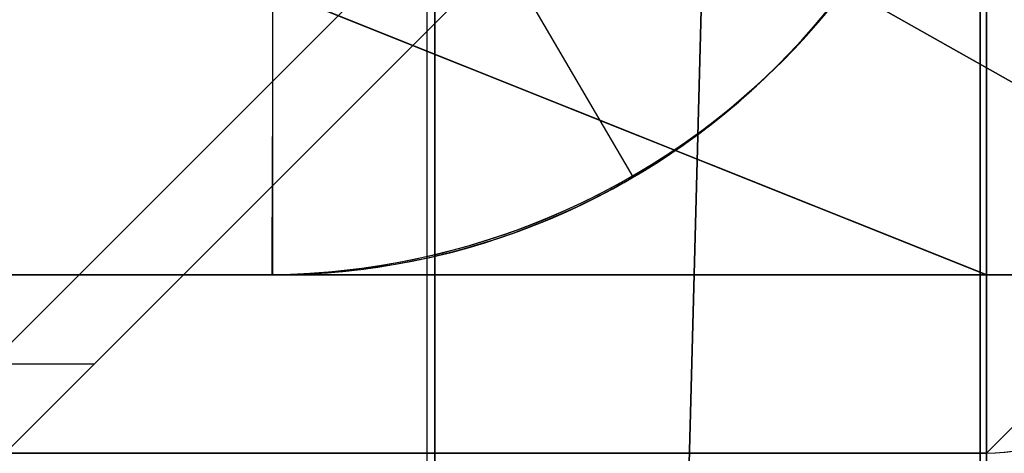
# Model space of a CAD drawing. Extents: x -8 to 8, y 0 to 107.
# Tile 168 of 256: x 5.713 to 5.989, y 18.002 to 18.123. Entities that reach past the tile are written whole.
import ezdxf

# ---------------------------------------------------------------- set-up
doc = ezdxf.new("R2010")
doc.units = 0
for name, color, linetype in [('COUPLER', 7, 'CONTINUOUS'), ('COUPLER_CASE', 7, 'CONTINUOUS'), ('COUPLER_PCB', 7, 'CONTINUOUS')]:
    doc.layers.add(name, color=color, linetype=linetype)

msp = doc.modelspace()

# ---------------------------------------------------------------- linework, layer by layer
at = {"layer": 'COUPLER', "color": 254}
for p, q in [((5.908596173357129, 18.301628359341, 10.74162950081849), (5.892884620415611, 17.70162835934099, 10.74162950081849)), ((5.908596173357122, 18.30162835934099, 47.549620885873), (5.892884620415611, 17.70162835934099, 47.549620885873)), ((5.892884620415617, 17.70162835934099, 29.14562519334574), (5.908596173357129, 18.30162835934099, 29.14562519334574))]:
    msp.add_line(p, q, dxfattribs=at)
at = {"layer": 'COUPLER_CASE', "color": 9}
for p, q in [((5.827172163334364, 24.34500243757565, 140.4509875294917), (5.827172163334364, 16.18216687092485, 140.4509875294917)), ((5.982172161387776, 17.53808126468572, 79.4104522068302), (5.982172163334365, 20.53910964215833, 79.41045248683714)), ((5.982172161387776, 17.53808126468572, 53.91045220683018), (5.982172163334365, 20.53910964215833, 53.91045248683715)), ((5.982172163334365, 20.53910964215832, 95.91045248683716), (5.982172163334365, 17.53808126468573, 95.91045235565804)), ((5.982172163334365, 20.53910964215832, 70.41045248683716), (5.982172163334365, 17.53808126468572, 70.41045235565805)), ((5.982172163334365, 17.53808126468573, 87.66045230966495), (5.982172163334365, 20.53910964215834, 87.66045230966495)), ((5.982172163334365, 17.53808126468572, 62.16045230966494), (5.982172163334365, 20.53910964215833, 62.16045230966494)), ((5.829394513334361, 17.53408064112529, 47.59475511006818), (5.829394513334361, 18.19726492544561, 47.59475511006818)), ((5.829394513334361, 18.19726492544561, 10.74162950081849), (5.829394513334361, 17.53408064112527, 10.74162950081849)), ((5.829394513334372, 17.53408064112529, 29.16819230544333), (5.829394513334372, 18.19726492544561, 29.16819230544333))]:
    msp.add_line(p, q, dxfattribs=at)
at = {"layer": 'COUPLER_CASE', "color": 9, "extrusion": (0.9999999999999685, -2.04190853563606e-07, -1.462660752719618e-07)}
msp.add_arc((11.43690689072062, 102.4033463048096, 5.827153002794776), 9.098437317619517, 359.5408113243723, 71.52204887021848, dxfattribs=at)
at = {"layer": 'COUPLER_CASE', "color": 9, "extrusion": (1, 2.123913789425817e-10, -2.974153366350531e-10)}
msp.add_arc((11.43620003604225, 102.4028415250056, 5.827172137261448), 9.099138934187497, 359.5440199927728, 71.5188402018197, dxfattribs=at)
at = {"layer": 'COUPLER_CASE', "color": 9, "extrusion": (0.9601928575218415, 0.02514353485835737, 0.2782040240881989)}
msp.add_arc((11.62547639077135, 96.50231818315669, 35.54864112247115), 8.749999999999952, 23.05977350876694, 72.85473115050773, dxfattribs=at)
at = {"layer": 'COUPLER_PCB', "color": 254}
for p, q in [((5.983960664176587, 17.74889150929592, 54.23545236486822), (5.983960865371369, 22.35168941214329, 54.23545256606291)), ((5.983960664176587, 17.74889140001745, 79.73545236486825), (5.983960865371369, 22.35168930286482, 79.73545256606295)), ((5.983960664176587, 17.74889081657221, 70.08545236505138), (5.983960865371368, 22.35168871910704, 70.08545256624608)), ((5.983960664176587, 17.74889070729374, 95.58545236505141), (5.983960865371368, 22.35168860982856, 95.58545256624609)), ((5.983960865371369, 22.35168941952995, 54.06045256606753), (5.983960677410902, 18.05168941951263, 54.06045237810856)), ((5.98396067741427, 18.05168940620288, 54.36045237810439), (5.983960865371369, 22.35168940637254, 54.36045256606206)), ((5.983960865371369, 22.35168931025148, 79.56045256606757), (5.983960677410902, 18.05168931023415, 79.56045237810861)), ((5.98396067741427, 18.05168929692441, 79.86045237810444), (5.983960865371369, 22.35168929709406, 79.8604525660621)), ((5.983960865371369, 22.35168872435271, 69.96045256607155), (5.983960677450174, 18.05168872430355, 69.96045237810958)), ((5.983960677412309, 18.05168871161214, 70.26045237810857), (5.983960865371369, 22.3516887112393, 70.26045256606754)), ((5.983960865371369, 22.35168861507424, 95.46045256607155), (5.983960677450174, 18.05168861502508, 95.46045237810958)), ((5.983960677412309, 18.05168860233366, 95.7604523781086), (5.983960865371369, 22.35168860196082, 95.76045256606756)), ((5.783960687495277, 18.2516887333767, 69.91045238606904), (5.783859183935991, 18.05168876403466, 69.710452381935)), ((5.783960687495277, 18.25168862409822, 95.41045238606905), (5.783859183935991, 18.05168865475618, 95.210452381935)), ((5.783960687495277, 18.2516887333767, 69.91045238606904), (5.78385919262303, 18.05168876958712, 69.71045237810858)), ((5.783960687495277, 18.25168862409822, 95.41045238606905), (5.78385919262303, 18.05168866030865, 95.2104523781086)), ((5.884958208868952, 18.07914381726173, 69.71052176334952), (5.78396068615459, 18.25168873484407, 69.91045238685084)), ((5.884958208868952, 18.07914370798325, 95.21052176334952), (5.78396068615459, 18.2516886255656, 95.41045238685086)), ((5.783960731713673, 18.05168940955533, 54.61045236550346), (5.783960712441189, 18.25168941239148, 54.41045239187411)), ((5.783960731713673, 18.05168930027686, 80.11045236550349), (5.783960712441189, 18.251689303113, 79.91045239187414)), ((5.479693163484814, 17.80168929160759, 57.48045236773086), (5.904693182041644, 18.22668925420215, 57.90545238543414)), ((5.479693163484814, 17.80168918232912, 82.98045236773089), (5.904693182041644, 18.22668914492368, 83.40545238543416)), ((5.904693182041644, 18.22668935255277, 55.65545238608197), (5.479693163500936, 17.80168935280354, 56.08045236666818)), ((5.479693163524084, 17.80168932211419, 56.78045236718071), (5.904693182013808, 18.22668930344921, 56.78045238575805)), ((5.904693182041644, 18.2266892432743, 81.155452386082), (5.479693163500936, 17.80168924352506, 81.58045236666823)), ((5.479693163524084, 17.80168921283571, 82.28045236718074), (5.904693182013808, 18.22668919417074, 82.28045238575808)), ((5.933960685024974, 18.22668888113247, 66.41045238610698), (5.508960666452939, 17.80168888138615, 66.83545236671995)), ((5.508960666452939, 17.80168882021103, 68.23545236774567), (5.933960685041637, 18.22668878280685, 68.66045238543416)), ((5.933960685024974, 18.226688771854, 91.910452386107), (5.508960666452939, 17.80168877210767, 92.33545236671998)), ((5.508960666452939, 17.80168871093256, 93.73545236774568), (5.933960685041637, 18.22668867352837, 94.16045238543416)), ((5.508960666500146, 17.80168885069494, 67.53545236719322), (5.933960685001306, 18.22668883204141, 67.53545238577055)), ((5.508960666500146, 17.80168874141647, 93.03545236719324), (5.933960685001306, 18.22668872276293, 93.03545238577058)), ((5.733955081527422, 18.15169143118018, 59.50932218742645), (5.983976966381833, 18.05168266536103, 59.50932218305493)), ((5.733955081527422, 18.1516913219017, 85.00932218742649), (5.983976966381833, 18.05168255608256, 85.00932218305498)), ((5.733958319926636, 18.1516899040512, 64.81158185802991), (5.983978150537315, 18.05168195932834, 64.81158185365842)), ((5.733958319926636, 18.15168979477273, 90.31158185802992), (5.983978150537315, 18.05168185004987, 90.31158185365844)), ((5.983965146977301, 18.05168890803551, 59.20896187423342), (5.733959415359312, 18.15169243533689, 59.20897569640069)), ((5.983965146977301, 18.05168879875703, 84.70896187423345), (5.733959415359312, 18.15169232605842, 84.70897569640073)), ((5.983964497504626, 18.05168885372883, 65.1119424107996), (5.733960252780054, 18.15169173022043, 65.11193830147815)), ((5.983964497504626, 18.05168874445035, 90.61194241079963), (5.733960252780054, 18.15169162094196, 90.61193830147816)), ((5.984003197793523, 18.05169918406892, 59.80968568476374), (5.733962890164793, 18.15171230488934, 59.80962562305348)), ((5.984003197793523, 18.05169907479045, 85.30968568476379), (5.733962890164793, 18.15171219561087, 85.30962562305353)), ((5.733964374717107, 18.15171117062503, 64.51127914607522), (5.984006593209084, 18.05169829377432, 64.51122129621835)), ((5.733964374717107, 18.15171106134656, 90.01127914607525), (5.984006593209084, 18.05169818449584, 90.01122129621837)), ((5.733972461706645, 18.15173356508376, 59.80971645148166), (5.984015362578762, 18.05174094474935, 59.80971644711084)), ((5.733972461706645, 18.15173345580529, 85.30971645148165), (5.984015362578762, 18.05174083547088, 85.30971644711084)), ((5.733974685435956, 18.15173247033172, 64.51118831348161), (5.984018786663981, 18.05173936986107, 64.51118830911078)), ((5.733974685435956, 18.15173236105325, 90.01118831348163), (5.984018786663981, 18.0517392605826, 90.01118830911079)), ((5.909697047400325, 18.15169413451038, 58.78471493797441), (5.998083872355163, 18.10169351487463, 58.87310283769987)), ((5.909697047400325, 18.1516940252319, 84.28471493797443), (5.998083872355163, 18.10169340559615, 84.3731028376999)), ((5.998083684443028, 18.10169322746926, 65.44780173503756), (5.909697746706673, 18.15169333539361, 65.53618956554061)), ((5.998083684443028, 18.10169311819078, 90.94780173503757), (5.909697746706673, 18.15169322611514, 91.03618956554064)), ((5.858972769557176, 18.10168436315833, 59.20896420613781), (5.858972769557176, 18.10168433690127, 59.80965564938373)), ((5.858972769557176, 18.10168425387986, 84.70896420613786), (5.858972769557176, 18.1016842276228, 85.30965564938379)), ((5.858975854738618, 18.10168289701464, 64.51125022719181), (5.858975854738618, 18.10168287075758, 65.11194189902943)), ((5.858975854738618, 18.10168278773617, 90.01125022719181), (5.858975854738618, 18.10168276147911, 90.61194189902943)), ((5.783859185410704, 18.05168876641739, 69.71045237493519), (5.783875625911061, 18.08408359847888, 69.74284721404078)), ((5.783859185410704, 18.05168865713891, 95.21045237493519), (5.783875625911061, 18.08408348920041, 95.24284721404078)), ((5.983960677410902, 18.05168941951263, 54.06045237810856), (-5.616039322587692, 18.05168992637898, 54.06045237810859)), ((-5.616039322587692, 18.05168991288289, 54.36045237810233), (5.98396067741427, 18.05168940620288, 54.36045237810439)), ((5.983960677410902, 18.05168931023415, 79.56045237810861), (-5.616039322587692, 18.0516898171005, 79.56045237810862)), ((-5.616039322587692, 18.05168980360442, 79.86045237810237), (5.98396067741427, 18.05168929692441, 79.86045237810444)), ((5.983960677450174, 18.05168872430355, 69.96045237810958), (-5.616039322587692, 18.05168923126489, 69.96045237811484)), ((-5.616039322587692, 18.05168921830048, 70.2604523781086), (5.983960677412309, 18.05168871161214, 70.26045237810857)), ((5.983960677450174, 18.05168861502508, 95.46045237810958), (-5.616039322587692, 18.05168912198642, 95.46045237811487)), ((-5.616039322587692, 18.05168910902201, 95.76045237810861), (5.983960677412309, 18.05168860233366, 95.7604523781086)), ((5.783859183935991, 18.05168876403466, 69.710452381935), (-5.116347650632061, 18.05168933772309, 69.71045236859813)), ((5.783859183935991, 18.05168865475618, 95.210452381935), (-5.116347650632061, 18.05168922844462, 95.21045236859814)), ((-5.116282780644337, 18.05168996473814, 54.61045236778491), (5.783960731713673, 18.05168940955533, 54.61045236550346)), ((-5.116282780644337, 18.05168985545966, 80.11045236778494), (5.783960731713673, 18.05168930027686, 80.11045236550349)), ((4.083960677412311, 18.05168930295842, 58.61045237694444), (5.783960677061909, 18.05168922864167, 58.61045237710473)), ((4.083960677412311, 18.05168919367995, 84.11045237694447), (5.783960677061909, 18.0516891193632, 84.11045237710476)), ((5.783960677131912, 18.0516889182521, 65.71045237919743), (4.083960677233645, 18.05168899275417, 65.71045237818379)), ((5.783960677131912, 18.05168880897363, 91.21045237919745), (4.083960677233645, 18.05168888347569, 91.21045237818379)), ((4.583960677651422, 18.05168941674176, 55.51045237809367), (5.783960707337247, 18.05168936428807, 55.51045237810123)), ((4.583960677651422, 18.05168930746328, 81.0104523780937), (5.783960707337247, 18.05168925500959, 81.01045237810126)), ((5.783960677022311, 18.05168925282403, 58.06045237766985), (4.583960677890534, 18.05168930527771, 58.06045237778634)), ((5.783960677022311, 18.05168914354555, 83.56045237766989), (4.583960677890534, 18.05168919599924, 83.56045237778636)), ((4.583960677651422, 18.05168894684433, 66.26045237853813), (5.783960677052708, 18.05168889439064, 66.2604523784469)), ((4.583960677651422, 18.05168883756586, 91.76045237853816), (5.783960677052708, 18.05168878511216, 91.76045237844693)), ((5.783960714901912, 18.0516887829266, 68.81045237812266), (4.583960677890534, 18.05168883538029, 68.81045237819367)), ((5.783960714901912, 18.05168867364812, 94.31045237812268), (4.583960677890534, 18.05168872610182, 94.3104523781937)), ((5.784616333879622, 18.05168990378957, 69.7104523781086), (5.783859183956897, 18.05168876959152, 69.71045237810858)), ((5.784616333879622, 18.05168979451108, 95.21045237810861), (5.783859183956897, 18.05168866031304, 95.21045237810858)), ((5.783859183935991, 18.05168876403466, 69.710452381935), (5.783859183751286, 18.05168878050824, 69.16045237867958)), ((5.783859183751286, 18.05168878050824, 69.16045237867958), (5.783960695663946, 18.05168877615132, 68.96545257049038)), ((5.783859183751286, 18.05168878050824, 69.16045237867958), (5.783859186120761, 18.05168875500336, 69.71045237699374)), ((5.783859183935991, 18.05168876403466, 69.710452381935), (5.783960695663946, 18.05168877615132, 68.96545257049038)), ((5.783859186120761, 18.05168875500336, 69.71045237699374), (5.783859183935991, 18.05168876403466, 69.710452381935)), ((5.783859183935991, 18.05168865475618, 95.210452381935), (5.783859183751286, 18.05168867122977, 94.6604523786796)), ((5.783859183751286, 18.05168867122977, 94.6604523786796), (5.783960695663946, 18.05168866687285, 94.46545257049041)), ((5.783859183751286, 18.05168867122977, 94.6604523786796), (5.783859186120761, 18.05168864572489, 95.21045237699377)), ((5.783859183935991, 18.05168865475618, 95.210452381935), (5.783960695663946, 18.05168866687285, 94.46545257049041)), ((5.783859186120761, 18.05168864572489, 95.21045237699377), (5.783859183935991, 18.05168865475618, 95.210452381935)), ((5.78385919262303, 18.05168876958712, 69.71045237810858), (5.783859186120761, 18.05168875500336, 69.71045237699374)), ((5.78385919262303, 18.05168866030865, 95.2104523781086), (5.783859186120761, 18.05168864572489, 95.21045237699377)), ((5.783960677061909, 18.05168922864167, 58.61045237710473), (5.783960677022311, 18.05168925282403, 58.06045237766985)), ((5.783960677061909, 18.0516891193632, 84.11045237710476), (5.783960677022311, 18.05168914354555, 83.56045237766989)), ((5.783960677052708, 18.05168889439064, 66.2604523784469), (5.783960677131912, 18.0516889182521, 65.71045237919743)), ((5.783960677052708, 18.05168878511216, 91.76045237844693), (5.783960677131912, 18.05168880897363, 91.21045237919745)), ((5.783960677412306, 18.05168874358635, 69.71045237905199), (5.783960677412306, 18.05168877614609, 68.96557240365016)), ((5.783960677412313, 18.05168877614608, 68.96557240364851), (5.783960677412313, 18.05168877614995, 68.96548392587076)), ((5.783960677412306, 18.05168863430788, 95.21045237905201), (5.783960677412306, 18.05168866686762, 94.46557240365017)), ((5.783960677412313, 18.05168866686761, 94.46557240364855), (5.783960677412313, 18.05168866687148, 94.4654839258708)), ((5.783960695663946, 18.05168877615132, 68.96545257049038), (5.783960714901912, 18.0516887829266, 68.81045237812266)), ((5.783960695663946, 18.05168866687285, 94.46545257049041), (5.783960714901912, 18.05168867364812, 94.31045237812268)), ((5.783960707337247, 18.05168936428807, 55.51045237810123), (5.783960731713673, 18.05168940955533, 54.61045236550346)), ((5.783960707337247, 18.05168925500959, 81.01045237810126), (5.783960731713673, 18.05168930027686, 80.11045236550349)), ((5.98396067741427, 18.05168940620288, 54.36045237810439), (5.983960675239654, 18.00168940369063, 54.41045237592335)), ((5.983960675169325, 18.00168935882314, 55.43545237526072), (6.033960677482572, 18.05168935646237, 55.43545237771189)), ((5.98396067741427, 18.05168929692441, 79.86045237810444), (5.983960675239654, 18.00168929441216, 79.91045237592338)), ((5.983960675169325, 18.00168924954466, 80.93545237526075), (6.033960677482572, 18.05168924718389, 80.93545237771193)), ((6.033960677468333, 18.05168890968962, 65.66045237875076), (5.983960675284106, 18.00168891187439, 65.66045237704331)), ((6.033960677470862, 18.05168888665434, 66.18545237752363), (5.983960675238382, 18.00168888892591, 66.18545237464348)), ((6.033960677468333, 18.05168880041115, 91.16045237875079), (5.983960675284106, 18.00168880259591, 91.16045237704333)), ((6.033960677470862, 18.05168877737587, 91.68545237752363), (5.983960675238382, 18.00168877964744, 91.68545237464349)), ((5.983960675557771, 18.00168921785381, 58.66045237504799), (6.033960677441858, 18.05168921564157, 58.66045237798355)), ((5.983960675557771, 18.00168910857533, 84.16045237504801), (6.033960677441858, 18.0516891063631, 84.16045237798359)), ((5.983964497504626, 18.05168885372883, 65.1119424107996), (5.984006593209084, 18.05169829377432, 64.51122129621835)), ((5.983964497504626, 18.05168874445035, 90.61194241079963), (5.984006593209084, 18.05169818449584, 90.01122129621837)), ((5.984003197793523, 18.05169918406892, 59.80968568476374), (5.983965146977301, 18.05168890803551, 59.20896187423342)), ((5.984003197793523, 18.05169907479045, 85.30968568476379), (5.983965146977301, 18.05168879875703, 84.70896187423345)), ((6.033960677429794, 18.05168893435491, 65.09617622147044), (5.983966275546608, 18.05168893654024, 65.09617622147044)), ((6.033960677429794, 18.05168882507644, 90.59617622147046), (5.983966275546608, 18.05168882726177, 90.59617622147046)), ((6.033960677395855, 18.05168919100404, 59.2247286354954), (5.983966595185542, 18.05168919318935, 59.2247286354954)), ((6.033960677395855, 18.05168908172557, 84.72472863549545), (5.983966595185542, 18.05168908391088, 84.72472863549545)), ((6.033960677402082, 18.05168916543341, 59.80971644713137), (5.984003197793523, 18.05169918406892, 59.80968568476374)), ((6.033960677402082, 18.05168905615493, 85.3097164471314), (5.984003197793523, 18.05169907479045, 85.30968568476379)), ((6.033960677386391, 18.05168916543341, 59.80971644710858), (5.984003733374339, 18.05168916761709, 59.80971644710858)), ((6.033960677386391, 18.05168905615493, 85.30971644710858), (5.984003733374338, 18.05168905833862, 85.30971644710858)), ((6.033960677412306, 18.05168895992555, 64.51118830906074), (5.984006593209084, 18.05169829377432, 64.51122129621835)), ((6.033960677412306, 18.05168885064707, 90.01118830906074), (5.984006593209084, 18.05169818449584, 90.01122129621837)), ((6.033960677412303, 18.05168895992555, 64.51118830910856), (5.984007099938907, 18.05168896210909, 64.51118830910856)), ((6.033960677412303, 18.05168885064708, 90.0111883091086), (5.984007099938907, 18.05168885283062, 90.0111883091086)), ((5.733960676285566, 18.02668888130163, 66.61045237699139), (4.783960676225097, 18.02668892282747, 66.61045237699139)), ((5.733960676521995, 18.0266888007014, 68.46045237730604), (4.78396067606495, 18.02668884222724, 68.46045237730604)), ((5.733960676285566, 18.02668877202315, 92.11045237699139), (4.783960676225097, 18.02668881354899, 92.11045237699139)), ((5.733960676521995, 18.02668869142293, 93.96045237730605), (4.78396067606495, 18.02668873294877, 93.96045237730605)), ((5.721460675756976, 18.01418888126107, 66.62295237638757), (5.721460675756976, 18.01418880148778, 68.4479523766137)), ((5.721460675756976, 18.0141887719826, 92.1229523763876), (5.721460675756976, 18.01418869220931, 93.94795237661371)), ((5.983960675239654, 18.00168940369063, 54.41045237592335), (-5.616039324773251, 18.00168991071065, 54.41045237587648)), ((5.983960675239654, 18.00168929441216, 79.91045237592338), (-5.616039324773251, 18.00168980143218, 79.91045237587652)), ((-5.616039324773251, 18.00168923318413, 69.91045237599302), (5.983960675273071, 18.00168872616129, 69.91045237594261)), ((-5.616039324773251, 18.00168912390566, 95.41045237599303), (5.983960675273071, 18.00168861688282, 95.41045237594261)), ((4.283960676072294, 18.00168929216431, 58.6604523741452), (5.983960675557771, 18.00168921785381, 58.66045237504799)), ((4.283960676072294, 18.00168918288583, 84.16045237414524), (5.983960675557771, 18.00168910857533, 84.16045237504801)), ((5.983960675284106, 18.00168891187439, 65.66045237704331), (4.28396067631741, 18.00168898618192, 65.66045237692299)), ((5.983960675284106, 18.00168880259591, 91.16045237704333), (4.28396067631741, 18.00168887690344, 91.16045237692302)), ((4.583960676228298, 18.00168942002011, 55.43545237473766), (5.983960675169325, 18.00168935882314, 55.43545237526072)), ((4.583960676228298, 18.00168931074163, 80.9354523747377), (5.983960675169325, 18.00168924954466, 80.93545237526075)), ((5.983960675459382, 18.00168924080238, 58.13545237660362), (4.583960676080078, 18.00168930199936, 58.13545237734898)), ((5.983960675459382, 18.00168913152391, 83.63545237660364), (4.583960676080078, 18.00168919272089, 83.63545237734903)), ((4.583960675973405, 18.00168895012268, 66.18545237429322), (5.983960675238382, 18.00168888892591, 66.18545237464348)), ((4.583960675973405, 18.00168884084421, 91.68545237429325), (5.983960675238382, 18.00168877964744, 91.68545237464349)), ((5.983960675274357, 18.00168877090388, 68.885452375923), (4.583960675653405, 18.00168883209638, 68.885452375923)), ((5.983960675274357, 18.00168866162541, 94.38545237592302), (4.583960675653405, 18.0016887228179, 94.38545237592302)), ((5.983960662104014, 17.70168940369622, 54.41045236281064), (5.983960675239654, 18.00168940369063, 54.41045237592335)), ((5.983960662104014, 17.70168929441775, 79.91045236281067), (5.983960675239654, 18.00168929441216, 79.91045237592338)), ((5.983960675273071, 18.00168872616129, 69.91045237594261), (5.983960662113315, 17.701688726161, 69.91045236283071)), ((5.983960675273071, 18.00168861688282, 95.41045237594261), (5.983960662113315, 17.70168861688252, 95.41045236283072)), ((5.983960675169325, 18.00168935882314, 55.43545237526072), (5.983960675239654, 18.00168940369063, 54.41045237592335)), ((5.983960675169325, 18.00168924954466, 80.93545237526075), (5.983960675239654, 18.00168929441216, 79.91045237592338)), ((5.983960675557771, 18.00168921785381, 58.66045237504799), (5.983960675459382, 18.00168924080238, 58.13545237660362)), ((5.983960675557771, 18.00168910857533, 84.16045237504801), (5.983960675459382, 18.00168913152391, 83.63545237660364)), ((5.983960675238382, 18.00168888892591, 66.18545237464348), (5.983960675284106, 18.00168891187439, 65.66045237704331)), ((5.983960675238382, 18.00168877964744, 91.68545237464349), (5.983960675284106, 18.00168880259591, 91.16045237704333)), ((5.983960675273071, 18.00168872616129, 69.91045237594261), (5.983960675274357, 18.00168877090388, 68.885452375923)), ((5.983960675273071, 18.00168861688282, 95.41045237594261), (5.983960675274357, 18.00168866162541, 94.38545237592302))]:
    msp.add_line(p, q, dxfattribs=at)
at = {"layer": 'COUPLER_PCB', "color": 254, "extrusion": (0.9999999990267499, -1.778681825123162e-05, -4.037486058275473e-05)}
msp.add_arc((18.35182428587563, 59.80993280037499, 5.981267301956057), 0.3000186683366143, 89.99836198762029, 180.0010644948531, dxfattribs=at)
at = {"layer": 'COUPLER_PCB', "color": 254, "extrusion": (0.9999999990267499, -1.778681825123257e-05, -4.037486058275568e-05)}
msp.add_arc((18.35182417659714, 85.30993277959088, 5.980237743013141), 0.3000186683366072, 89.99836198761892, 180.0010644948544, dxfattribs=at)
at = {"layer": 'COUPLER_PCB', "color": 254, "extrusion": (0.9999999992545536, -7.169375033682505e-06, 3.794064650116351e-05)}
msp.add_arc((18.35175945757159, 64.51098614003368, 5.986324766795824), 0.3000182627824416, 179.998457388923, 270.0022456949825, dxfattribs=at)
at = {"layer": 'COUPLER_PCB', "color": 254, "extrusion": (0.9999999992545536, -7.169375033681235e-06, 3.794064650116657e-05)}
msp.add_arc((18.35175934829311, 90.01098612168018, 5.987292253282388), 0.3000182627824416, 179.9984573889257, 270.0022456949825, dxfattribs=at)
at = {"layer": 'COUPLER_PCB', "color": 254, "extrusion": (-0.0002507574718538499, 0.000250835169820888, 0.999999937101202)}
msp.add_arc((5.801486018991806, 18.23415756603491, 69.71352564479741), 0.1999549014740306, 269.9579934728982, 0.0129327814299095, dxfattribs=at)
at = {"layer": 'COUPLER_PCB', "color": 254, "extrusion": (-0.0002507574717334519, 0.0002508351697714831, 0.999999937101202)}
msp.add_arc((5.807880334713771, 18.22776116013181, 95.21352404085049), 0.1999549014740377, 269.9579934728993, 0.0129327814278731, dxfattribs=at)
at = {"layer": 'COUPLER_PCB', "color": 254, "extrusion": (-2.364544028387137e-09, -4.165265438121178e-08, 0.9999999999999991)}
for centre in [(5.78396085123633, 18.2516916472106, 69.71045161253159), (5.783960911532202, 18.25169260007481, 95.21045161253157)]:
    msp.add_arc(centre, 0.1999999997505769, 269.9709241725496, 359.999996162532, dxfattribs=at)
at = {"layer": 'COUPLER_PCB', "color": 254, "extrusion": (0, -4.371138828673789e-08, 0.9999999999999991)}
for centre, radius, start, end in [((5.78396068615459, 18.25169179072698, 69.260451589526), 0.1999999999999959, 269.9884871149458, 359.9999967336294), ((5.78396068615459, 18.25169279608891, 94.76045158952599), 0.1999999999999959, 269.9884871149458, 359.9999967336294), ((5.78396068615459, 18.25169179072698, 58.36060882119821), 0.1999999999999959, 269.9999974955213, 359.9999974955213), ((5.78396068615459, 18.25169279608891, 83.86060882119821), 0.1999999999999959, 269.9999974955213, 359.9999974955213), ((5.78396068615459, 18.25169179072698, 65.96029435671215), 0.1999999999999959, 269.9999974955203, 359.9999974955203), ((5.78396068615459, 18.2516927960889, 91.46029435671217), 0.1999999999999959, 269.9999974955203, 359.9999974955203), ((5.78396068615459, 18.25169279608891, 80.56045158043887), 0.1999999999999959, 270.0000094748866, 359.9999974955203), ((5.78396068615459, 18.25169179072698, 69.3379516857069), 0.200000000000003, 269.9709217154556, 269.9854619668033), ((5.78396068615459, 18.2516927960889, 94.8379516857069), 0.200000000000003, 269.9709217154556, 269.9854619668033), ((5.983960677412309, 18.05169278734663, 80.42295158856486), 0.3500000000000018, 269.9999974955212, 359.9999974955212), ((5.983960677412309, 18.0516917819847, 65.92295158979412), 0.3500000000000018, 269.9999974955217, 359.9999974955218), ((5.983960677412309, 18.05169278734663, 91.42295158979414), 0.3500000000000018, 269.9999974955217, 359.9999974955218), ((5.983960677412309, 18.0516917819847, 69.39795158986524), 0.3500000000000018, 269.9999974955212, 359.9999974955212), ((5.983960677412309, 18.05169278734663, 94.89795158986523), 0.3500000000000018, 269.9999974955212, 359.9999974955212), ((5.983960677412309, 18.0516917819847, 54.92295158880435), 0.0499999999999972, 269.9999974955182, 359.9999974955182), ((5.983960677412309, 18.0516917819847, 65.92295158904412), 0.0499999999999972, 269.9999974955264, 359.9999974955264), ((5.983960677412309, 18.05169278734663, 91.42295158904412), 0.0499999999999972, 269.9999974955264, 359.9999974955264), ((5.983960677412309, 18.0516917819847, 69.39795158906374), 0.0499999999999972, 269.9999974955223, 359.9999974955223), ((5.983960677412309, 18.05169278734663, 94.89795158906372), 0.0499999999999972, 269.9999974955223, 359.9999974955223)]:
    msp.add_arc(centre, radius, start, end, dxfattribs=at)
at = {"layer": 'COUPLER_PCB', "color": 254, "extrusion": (5.576338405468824e-10, -4.484836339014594e-08, 0.9999999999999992)}
for centre in [(5.783960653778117, 18.25169185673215, 58.06045157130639), (5.783960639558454, 18.25169289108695, 83.5604515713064)]:
    msp.add_arc(centre, 0.1999999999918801, 269.999997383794, 359.9999975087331, dxfattribs=at)
at = {"layer": 'COUPLER_PCB', "color": 254, "extrusion": (-1.272594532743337e-08, -0.2439705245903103, 0.9697826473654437)}
msp.add_arc((5.780795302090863, 32.00860104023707, 52.43531950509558), 0.2031876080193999, 270.8923576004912, 0.8653909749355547, dxfattribs=at)
at = {"layer": 'COUPLER_PCB', "color": 254, "extrusion": (-5.168739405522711e-05, -0.2439219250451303, 0.9697948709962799)}
msp.add_arc((5.776987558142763, 32.00710427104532, 52.43661435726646), 0.2031301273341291, 270.8879210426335, 0.8933702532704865, dxfattribs=at)
at = {"layer": 'COUPLER_PCB', "color": 254, "extrusion": (-1.272602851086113e-08, -0.2439705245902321, 0.9697826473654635)}
msp.add_arc((5.780795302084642, 38.22984931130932, 77.16477703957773), 0.2031876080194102, 270.8923576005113, 0.8653909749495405, dxfattribs=at)
at = {"layer": 'COUPLER_PCB', "color": 254, "extrusion": (-5.168739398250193e-05, -0.2439219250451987, 0.9697948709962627)}
msp.add_arc((5.776987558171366, 38.22711339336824, 77.16638359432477), 0.2031301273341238, 270.8879210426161, 0.8933702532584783, dxfattribs=at)
at = {"layer": 'COUPLER_PCB', "color": 254, "extrusion": (1.281254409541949e-08, 0.2439704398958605, 0.9697826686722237)}
msp.add_arc((-5.780795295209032, -1.677970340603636, 68.12893642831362), 0.2031876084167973, 90.8923577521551, 180.8653908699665, dxfattribs=at)
at = {"layer": 'COUPLER_PCB', "color": 254, "extrusion": (2.416555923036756e-10, -4.244264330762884e-08, 0.9999999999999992)}
for centre in [(5.783960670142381, 18.25169170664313, 66.26045161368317), (5.783960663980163, 18.25169267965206, 91.76045161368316)]:
    msp.add_arc(centre, 0.1999999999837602, 269.9999973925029, 359.9999975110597, dxfattribs=at)
at = {"layer": 'COUPLER_PCB', "color": 254, "extrusion": (7.551002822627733e-10, -4.295608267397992e-08, 0.9999999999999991)}
msp.add_arc((5.783960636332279, 18.25169174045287, 66.26045160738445), 0.1999999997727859, 269.9999973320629, 359.9999975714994, dxfattribs=at)
at = {"layer": 'COUPLER_PCB', "color": 254, "extrusion": (1.281249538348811e-08, 0.2439704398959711, 0.969782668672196)}
msp.add_arc((-5.780795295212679, 4.5432759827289, 92.85839445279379), 0.2031876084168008, 90.89235775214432, 180.8653908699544, dxfattribs=at)
at = {"layer": 'COUPLER_PCB', "color": 254, "extrusion": (7.552718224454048e-10, -4.295625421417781e-08, 0.9999999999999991)}
msp.add_arc((5.783960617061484, 18.25169272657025, 91.76045160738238), 0.1999999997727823, 269.9999973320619, 359.9999975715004, dxfattribs=at)
at = {"layer": 'COUPLER_PCB', "color": 254, "extrusion": (3.33950261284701e-12, -4.373391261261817e-08, 0.9999999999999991)}
for centre in [(5.783960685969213, 18.25169179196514, 55.51045158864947), (5.783960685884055, 18.25169279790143, 81.01045158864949)]:
    msp.add_arc(centre, 0.1999999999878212, 270.0000060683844, 359.9999974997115, dxfattribs=at)
at = {"layer": 'COUPLER_PCB', "color": 254, "extrusion": (-9.599539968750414e-12, -4.372096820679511e-08, 0.9999999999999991)}
msp.add_arc((5.783960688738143, 18.25169178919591, 55.5104515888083), 0.1999999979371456, 270.0000054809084, 359.9999980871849, dxfattribs=at)
at = {"layer": 'COUPLER_PCB', "color": 254, "extrusion": (-9.649782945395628e-12, -4.372084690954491e-08, 0.9999999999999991)}
msp.add_arc((5.783960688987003, 18.2516927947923, 81.01045158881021), 0.1999999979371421, 270.0000054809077, 359.999998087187, dxfattribs=at)
at = {"layer": 'COUPLER_PCB', "color": 254, "extrusion": (-1.760589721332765e-11, -4.372930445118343e-08, 0.9999999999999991)}
msp.add_arc((5.78396068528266, 18.25169179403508, 68.81045158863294), 0.2000000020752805, 270.0000088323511, 359.9999967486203, dxfattribs=at)
at = {"layer": 'COUPLER_PCB', "color": 254, "extrusion": (-1.78276804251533e-11, -4.372901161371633e-08, 0.9999999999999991)}
msp.add_arc((5.783960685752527, 18.25169279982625, 94.31045158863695), 0.2000000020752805, 270.0000088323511, 359.9999967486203, dxfattribs=at)
at = {"layer": 'COUPLER_PCB', "color": 254, "extrusion": (0, -4.371138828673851e-08, 0.9999999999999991)}
for centre, radius, start, end in [((5.78396068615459, 18.25169179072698, 55.06045158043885), 0.1999999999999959, 270.0000094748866, 359.9999974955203), ((5.983960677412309, 18.0516917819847, 54.92295158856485), 0.3500000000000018, 269.9999974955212, 359.9999974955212), ((5.983960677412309, 18.05169278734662, 80.42295158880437), 0.0499999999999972, 269.9999974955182, 359.9999974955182)]:
    msp.add_arc(centre, radius, start, end, dxfattribs=at)
at = {"layer": 'COUPLER_PCB', "color": 254, "extrusion": (-6.07839483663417e-08, -4.497236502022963e-08, 0.9999999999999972)}
for centre in [(5.783964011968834, 18.25169185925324, 54.61045120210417), (5.783965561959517, 18.25169289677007, 80.11045120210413)]:
    msp.add_arc(centre, 0.1999999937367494, 270.0000112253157, 359.9999975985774, dxfattribs=at)
at = {"layer": 'COUPLER_PCB', "color": 254, "extrusion": (0.1234149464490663, 0.4249163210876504, 0.8967802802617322)}
for centre, end in [((-0.5193680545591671, 13.8525443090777, 70.89923087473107), 352.1755641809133), ((-0.5193680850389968, 25.13568581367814, 93.76712797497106), 352.1755456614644)]:
    msp.add_arc(centre, 1.08891135e-08, 291.5184172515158, end, dxfattribs=at)
at = {"layer": 'COUPLER_PCB', "color": 254, "extrusion": (0.9999999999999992, -4.373154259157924e-08, 2.414377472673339e-12)}
for centre, start in [((18.05168966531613, 54.41045237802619, 5.983959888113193), 180.0000024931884), ((18.05168955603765, 79.91045237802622, 5.983959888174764), 180.0000024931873)]:
    msp.add_arc(centre, 0.3499999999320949, start, 270.000002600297, dxfattribs=at)
at = {"layer": 'COUPLER_PCB', "color": 254, "extrusion": (-5.542280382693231e-12, -4.370637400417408e-08, 0.9999999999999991)}
for centre in [(5.983960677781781, 18.05169178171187, 54.41045158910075), (5.983960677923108, 18.05169278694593, 79.91045158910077)]:
    msp.add_arc(centre, 0.3499999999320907, 269.9999974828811, 359.9999974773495, dxfattribs=at)
at = {"layer": 'COUPLER_PCB', "color": 254, "extrusion": (8.889294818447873e-10, -4.453025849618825e-08, 0.9999999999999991)}
for centre in [(5.983960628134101, 18.05169182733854, 55.43545157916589), (5.983960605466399, 18.05169285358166, 80.93545157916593)]:
    msp.add_arc(centre, 0.3499999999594, 269.9999974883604, 359.9999974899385, dxfattribs=at)
at = {"layer": 'COUPLER_PCB', "color": 254, "extrusion": (-1.211292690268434e-09, -4.347079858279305e-08, 0.9999999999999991)}
for centre, start in [((5.983960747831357, 18.05169176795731, 58.1354515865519), 269.9999974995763), ((5.983960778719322, 18.0516927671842, 83.63545158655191), 269.9999974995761)]:
    msp.add_arc(centre, 0.3499999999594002, start, 359.999997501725, dxfattribs=at)
at = {"layer": 'COUPLER_PCB', "color": 254, "extrusion": (0, -4.371139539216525e-08, 0.9999999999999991)}
for centre, radius in [((5.983960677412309, 18.05169178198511, 58.39795158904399), 0.3499999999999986), ((5.983960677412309, 18.05169278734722, 83.89795158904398), 0.3500000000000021)]:
    msp.add_arc(centre, radius, 269.9999974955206, 359.9999974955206, dxfattribs=at)
at = {"layer": 'COUPLER_PCB', "color": 254, "extrusion": (-7.142462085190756e-10, -4.442572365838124e-08, 0.9999999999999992)}
msp.add_arc((5.983960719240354, 18.05169182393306, 58.66045157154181), 0.3500000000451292, 269.9999975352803, 359.9999974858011, dxfattribs=at)
at = {"layer": 'COUPLER_PCB', "color": 254, "extrusion": (-7.144135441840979e-10, -4.442559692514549e-08, 0.9999999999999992)}
msp.add_arc((5.983960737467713, 18.05169284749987, 84.16045157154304), 0.350000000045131, 269.9999975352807, 359.9999974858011, dxfattribs=at)
at = {"layer": 'COUPLER_PCB', "color": 254, "extrusion": (-1.214297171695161e-09, -4.121137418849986e-08, 0.9999999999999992)}
for centre in [(5.983960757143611, 18.05169161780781, 65.6604516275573), (5.983960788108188, 18.05169255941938, 91.16045162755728)]:
    msp.add_arc(centre, 0.3499999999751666, 269.9999974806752, 359.9999975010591, dxfattribs=at)
at = {"layer": 'COUPLER_PCB', "color": 254, "extrusion": (1.401190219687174e-09, -4.389799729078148e-08, 0.9999999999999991)}
for centre in [(5.9839605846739, 18.0516917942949, 66.18545159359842), (5.98396054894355, 18.05169280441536, 91.68545159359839)]:
    msp.add_arc(centre, 0.3499999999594, 269.9999974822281, 359.9999975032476, dxfattribs=at)
at = {"layer": 'COUPLER_PCB', "color": 254, "extrusion": (-2.476221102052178e-09, -4.19256928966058e-08, 0.9999999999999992)}
for centre in [(5.98396084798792, 18.05169165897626, 68.88545160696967), (5.983960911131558, 18.05169261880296, 94.38545160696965)]:
    msp.add_arc(centre, 0.3499999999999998, 269.9999974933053, 359.9999974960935, dxfattribs=at)
at = {"layer": 'COUPLER_PCB', "color": 254, "extrusion": (0.9999999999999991, -4.371140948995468e-08, -1.229010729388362e-15)}
for centre in [(18.05168898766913, 69.91045237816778, 5.983959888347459), (18.05168887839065, 95.4104523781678, 5.983959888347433)]:
    msp.add_arc(centre, 0.3499999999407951, 90.00000237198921, 180.0000025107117, dxfattribs=at)
at = {"layer": 'COUPLER_PCB', "color": 254, "extrusion": (6.0355482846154e-11, -4.371136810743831e-08, 0.9999999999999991)}
for centre in [(5.98396067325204, 18.05169178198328, 69.91045158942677), (5.983960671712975, 18.0516927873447, 95.41045158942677)]:
    msp.add_arc(centre, 0.3499999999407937, 269.9999974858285, 359.9999974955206, dxfattribs=at)
at = {"layer": 'COUPLER_PCB', "color": 254, "extrusion": (0.9999999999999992, -4.35157837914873e-08, -2.347751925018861e-11)}
for centre, start in [((18.0516896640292, 54.41045237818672, 5.983959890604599), 180.0000024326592), ((18.05168955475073, 79.91045237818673, 5.983959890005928), 180.0000024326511)]:
    msp.add_arc(centre, 0.0499999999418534, start, 270.0000029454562, dxfattribs=at)
at = {"layer": 'COUPLER_PCB', "color": 254, "extrusion": (-1.278981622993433e-11, -4.370485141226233e-08, 0.9999999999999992)}
for centre in [(5.983960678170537, 18.05169178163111, 54.4104515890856), (5.983960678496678, 18.05169278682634, 79.9104515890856)]:
    msp.add_arc(centre, 0.0499999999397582, 269.9999974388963, 359.9999971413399, dxfattribs=at)
at = {"layer": 'COUPLER_PCB', "color": 254, "extrusion": (2.22200882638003e-09, -5.124541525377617e-08, 0.9999999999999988)}
for centre in [(5.98396055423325, 18.05169219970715, 55.43545146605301), (5.983960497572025, 18.05169339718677, 80.93545146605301)]:
    msp.add_arc(centre, 0.05000000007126, 269.9999974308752, 359.9999972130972, dxfattribs=at)
at = {"layer": 'COUPLER_PCB', "color": 254, "extrusion": (-6.187405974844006e-09, -3.824589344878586e-08, 0.9999999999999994)}
for centre in [(5.983961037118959, 18.05169146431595, 58.13545165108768), (5.983961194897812, 18.05169233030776, 83.63545165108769)]:
    msp.add_arc(centre, 0.0500000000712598, 269.9999977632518, 359.9999972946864, dxfattribs=at)
at = {"layer": 'COUPLER_PCB', "color": 254, "extrusion": (0, -4.371145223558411e-08, 0.9999999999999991)}
for centre in [(5.983960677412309, 18.05169178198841, 58.39795158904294), (5.983960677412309, 18.05169278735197, 83.89795158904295)]:
    msp.add_arc(centre, 0.0500000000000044, 269.9999974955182, 359.9999974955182, dxfattribs=at)
at = {"layer": 'COUPLER_PCB', "color": 254, "extrusion": (-4.031334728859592e-09, -3.011771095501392e-08, 0.9999999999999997)}
for centre in [(5.983960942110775, 18.05169088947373, 65.66045181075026), (5.983961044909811, 18.05169154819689, 91.16045181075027)]:
    msp.add_arc(centre, 0.050000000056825, 269.9999975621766, 359.9999974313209, dxfattribs=at)
at = {"layer": 'COUPLER_PCB', "color": 254, "extrusion": (1.416261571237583e-13, -5.371142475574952e-08, 0.9999999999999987)}
for centre in [(5.983960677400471, 18.05169247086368, 68.8854514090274), (5.98396067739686, 18.05169373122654, 94.38545140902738)]:
    msp.add_arc(centre, 0.0500000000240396, 269.9999975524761, 359.9999974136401, dxfattribs=at)
at = {"layer": 'COUPLER_PCB', "color": 254, "extrusion": (3.923616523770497e-10, -4.371153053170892e-08, 0.9999999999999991)}
for centre in [(5.983960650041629, 18.05169178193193, 69.91045159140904), (5.983960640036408, 18.05169278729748, 95.41045159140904)]:
    msp.add_arc(centre, 0.0499999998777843, 269.9999974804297, 359.9999974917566, dxfattribs=at)
at = {"layer": 'COUPLER_PCB', "color": 254, "extrusion": (0.9999999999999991, -4.313931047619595e-08, -4.027852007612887e-10)}
for centre in [(18.0516889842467, 69.91045238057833, 5.983959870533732), (18.05168887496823, 95.41045238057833, 5.983959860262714)]:
    msp.add_arc(centre, 0.0499999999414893, 90.0000020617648, 180.0000025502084, dxfattribs=at)
at = {"layer": 'COUPLER_PCB', "color": 254, "extrusion": (-2.49997416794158e-09, -5.621139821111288e-08, 0.9999999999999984)}
for centre in [(5.983960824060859, 18.05169251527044, 58.66045134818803), (5.9839608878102, 18.05169383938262, 84.16045134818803)]:
    msp.add_arc(centre, 0.0500000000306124, 269.9999978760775, 359.999997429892, dxfattribs=at)
at = {"layer": 'COUPLER_PCB', "color": 254, "extrusion": (-7.6011910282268e-08, 0.9999999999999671, -2.452994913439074e-07)}
msp.add_arc((-6.333967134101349, 65.11192301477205, 18.05167242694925), 0.3500012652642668, 0.0039000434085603, 45.00008510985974, dxfattribs=at)
at = {"layer": 'COUPLER_PCB', "color": 254, "extrusion": (-7.601172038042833e-08, 0.9999999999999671, -2.452995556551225e-07)}
msp.add_arc((-6.333967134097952, 90.61192301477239, 18.05166606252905), 0.3500012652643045, 0.0039000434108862, 45.00008510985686, dxfattribs=at)
at = {"layer": 'COUPLER_PCB', "color": 254, "extrusion": (-3.952130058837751e-07, 0.9999999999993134, 1.103273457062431e-06)}
msp.add_arc((-6.33397138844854, 59.20896458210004, 18.05175186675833), 0.3499991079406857, 314.9999540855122, 359.996296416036, dxfattribs=at)
at = {"layer": 'COUPLER_PCB', "color": 254, "extrusion": (-3.95212949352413e-07, 0.9999999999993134, 1.103273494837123e-06)}
msp.add_arc((-6.333971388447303, 84.70896458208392, 18.05177989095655), 0.3499991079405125, 314.9999540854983, 359.9962964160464, dxfattribs=at)

doc.saveas('drawing.dxf')
